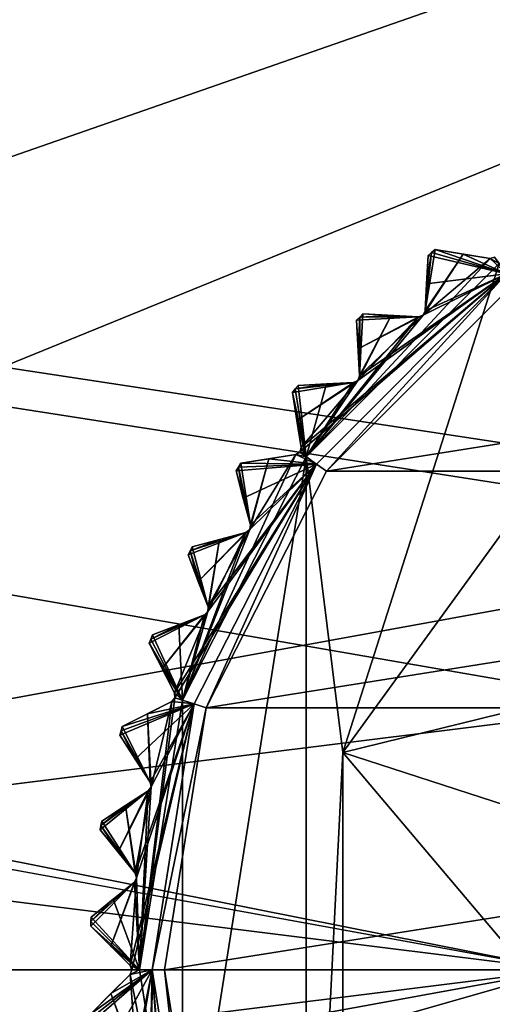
# Model space of a CAD drawing. Header units: millimetres. Extents: x -114 to 114, y -36 to 48.
# Tile 227 of 256: x 55 to 62, y -1 to 15. Entities that reach past the tile are written whole.
import ezdxf

# ---------------------------------------------------------------- set-up
doc = ezdxf.new("R2010")
doc.units = ezdxf.units.MM
doc.header["$LTSCALE"] = 65.185185
for name, color, linetype in [('2', 7, 'CONTINUOUS'), ('2786', 7, 'CONTINUOUS'), ('2841', 7, 'CONTINUOUS'), ('2842', 7, 'CONTINUOUS'), ('2904', 7, 'CONTINUOUS'), ('2905', 7, 'CONTINUOUS'), ('2906', 7, 'CONTINUOUS'), ('2907', 7, 'CONTINUOUS'), ('2908', 7, 'CONTINUOUS'), ('2909', 7, 'CONTINUOUS'), ('2910', 7, 'CONTINUOUS'), ('2911', 7, 'CONTINUOUS'), ('2912', 7, 'CONTINUOUS'), ('2913', 7, 'CONTINUOUS'), ('2914', 7, 'CONTINUOUS'), ('2915', 7, 'CONTINUOUS'), ('2916', 7, 'CONTINUOUS'), ('2917', 7, 'CONTINUOUS'), ('2918', 7, 'CONTINUOUS'), ('2919', 7, 'CONTINUOUS'), ('2920', 7, 'CONTINUOUS'), ('2921', 7, 'CONTINUOUS'), ('2923', 7, 'CONTINUOUS'), ('2964', 7, 'CONTINUOUS'), ('2996', 7, 'CONTINUOUS'), ('2997', 7, 'CONTINUOUS'), ('2998', 7, 'CONTINUOUS'), ('2999', 7, 'CONTINUOUS'), ('3000', 7, 'CONTINUOUS'), ('3001', 7, 'CONTINUOUS'), ('3002', 7, 'CONTINUOUS'), ('3003', 7, 'CONTINUOUS'), ('3004', 7, 'CONTINUOUS'), ('3005', 7, 'CONTINUOUS'), ('3030', 7, 'CONTINUOUS'), ('3031', 7, 'CONTINUOUS'), ('3214', 7, 'CONTINUOUS'), ('3215', 7, 'CONTINUOUS'), ('3218', 7, 'CONTINUOUS'), ('3271', 7, 'CONTINUOUS'), ('3272', 7, 'CONTINUOUS'), ('3273', 7, 'CONTINUOUS'), ('3274', 7, 'CONTINUOUS'), ('3275', 7, 'CONTINUOUS'), ('3276', 7, 'CONTINUOUS'), ('3277', 7, 'CONTINUOUS'), ('3278', 7, 'CONTINUOUS'), ('3279', 7, 'CONTINUOUS')]:
    doc.layers.add(name, color=color, linetype=linetype)

msp = doc.modelspace()

# ---------------------------------------------------------------- linework, layer by layer
at = {"layer": '2', "linetype": 'CONTINUOUS'}
for points in [[(113, 35, 92.5), (-113, 35, 92.5), (72.725, 6.847, 92.5), (113, 35, 92.5)], [(-113, 35, 92.5), (63.3, 0, 92.5), (64.674, 4.231, 92.5), (-113, 35, 92.5)], [(63.3, 0, 92.5), (-113, 35, 92.5), (25.725, 6.847, 92.5), (63.3, 0, 92.5)], [(72.725, 6.847, 92.5), (-113, 35, 92.5), (68.275, 6.847, 92.5), (72.725, 6.847, 92.5)], [(68.275, 6.847, 92.5), (-113, 35, 92.5), (64.674, 4.231, 92.5), (68.275, 6.847, 92.5)], [(29.326, 4.231, 92.5), (63.3, 0, 92.5), (25.725, 6.847, 92.5), (29.326, 4.231, 92.5)], [(30.7, 0, 92.5), (63.3, 0, 92.5), (29.326, 4.231, 92.5), (30.7, 0, 92.5)], [(-10.47, -4.231, 92.5), (113, -35, 92.5), (-9.8, 0, 92.5), (-10.47, -4.231, 92.5)], [(-9.8, 0, 92.5), (113, -35, 92.5), (21.275, -6.847, 92.5), (-9.8, 0, 92.5)], [(29.326, -4.231, 92.5), (113, -35, 92.5), (30.7, 0, 92.5), (29.326, -4.231, 92.5)], [(113, -35, 92.5), (68.275, -6.847, 92.5), (30.7, 0, 92.5), (113, -35, 92.5)], [(64.674, -4.231, 92.5), (63.3, 0, 92.5), (30.7, 0, 92.5), (64.674, -4.231, 92.5)], [(68.275, -6.847, 92.5), (64.674, -4.231, 92.5), (30.7, 0, 92.5), (68.275, -6.847, 92.5)]]:
    msp.add_3dface(points, dxfattribs=at)
at = {"layer": '2786', "linetype": 'CONTINUOUS'}
for points in [[(-50.5, 32.5, 90), (110.5, 32.5, 90), (-23.5, 13.7, 90), (-50.5, 32.5, 90)], [(110.5, 32.5, 90), (-19.266, 13.029, 90), (-23.5, 13.7, 90), (110.5, 32.5, 90)], [(110.5, 32.5, 90), (-15.446, 11.083, 90), (-19.266, 13.029, 90), (110.5, 32.5, 90)], [(110.5, 32.5, 90), (-12.415, 8.051, 90), (-15.446, 11.083, 90), (110.5, 32.5, 90)], [(110.5, 32.5, 90), (-10.47, 4.231, 90), (-12.415, 8.051, 90), (110.5, 32.5, 90)], [(110.5, 32.5, 90), (-9.8, 0, 90), (-10.47, 4.231, 90), (110.5, 32.5, 90)], [(-9.8, 0, 90), (110.5, 32.5, 90), (21.275, 6.847, 90), (-9.8, 0, 90)], [(110.5, 32.5, 90), (25.725, 6.847, 90), (21.275, 6.847, 90), (110.5, 32.5, 90)], [(110.5, 32.5, 90), (29.326, 4.231, 90), (25.725, 6.847, 90), (110.5, 32.5, 90)], [(110.5, 32.5, 90), (30.7, 0, 90), (29.326, 4.231, 90), (110.5, 32.5, 90)], [(110.5, 32.5, 90), (68.275, 6.847, 90), (30.7, 0, 90), (110.5, 32.5, 90)], [(68.275, 6.847, 90), (64.674, 4.231, 90), (30.7, 0, 90), (68.275, 6.847, 90)], [(64.674, 4.231, 90), (63.3, 0, 90), (30.7, 0, 90), (64.674, 4.231, 90)], [(-50.5, -32.5, 90), (63.3, 0, 90), (64.674, -4.231, 90), (-50.5, -32.5, 90)], [(63.3, 0, 90), (-50.5, -32.5, 90), (25.725, -6.847, 90), (63.3, 0, 90)], [(63.3, 0, 90), (25.725, -6.847, 90), (29.326, -4.231, 90), (63.3, 0, 90)], [(63.3, 0, 90), (29.326, -4.231, 90), (30.7, 0, 90), (63.3, 0, 90)]]:
    msp.add_3dface(points, dxfattribs=at)
at = {"layer": '2841', "linetype": 'CONTINUOUS'}
for points in [[(62.539, 10.965, 110), (59.54, 7.967, 110), (78.461, 10.965, 110), (62.539, 10.965, 110)], [(78.461, 10.965, 110), (59.54, 7.967, 110), (81.46, 7.967, 110), (78.461, 10.965, 110)], [(59.54, 7.967, 110), (57.614, 4.189, 110), (81.46, 7.967, 110), (59.54, 7.967, 110)], [(81.46, 7.967, 110), (57.614, 4.189, 110), (83.386, 4.189, 110), (81.46, 7.967, 110)], [(57.614, 4.189, 110), (56.95, 0, 110), (83.386, 4.189, 110), (57.614, 4.189, 110)], [(83.386, 4.189, 110), (56.95, 0, 110), (84.05, 0, 110), (83.386, 4.189, 110)], [(56.95, 0, 110), (57.614, -4.189, 110), (84.05, 0, 110), (56.95, 0, 110)], [(84.05, 0, 110), (57.614, -4.189, 110), (83.386, -4.189, 110), (84.05, 0, 110)]]:
    msp.add_3dface(points, dxfattribs=at)
at = {"layer": '2842', "linetype": 'CONTINUOUS'}
for points in [[(59.214, 8.2, 93), (62.3, 11.286, 93), (59.801, 3.476, 93), (59.214, 8.2, 93)], [(59.801, 3.476, 93), (62.3, 11.286, 93), (63.887, 9.101, 93), (59.801, 3.476, 93)], [(57.233, 4.311, 93), (59.214, 8.2, 93), (57.233, -4.311, 93), (57.233, 4.311, 93)], [(57.233, -4.311, 93), (59.214, 8.2, 93), (59.214, -8.2, 93), (57.233, -4.311, 93)], [(59.214, -8.2, 93), (59.214, 8.2, 93), (59.801, 3.476, 93), (59.214, -8.2, 93)], [(56.55, 0, 93), (57.233, 4.311, 93), (57.233, -4.311, 93), (56.55, 0, 93)], [(59.801, -3.476, 93), (59.214, -8.2, 93), (59.801, 3.476, 93), (59.801, -3.476, 93)]]:
    msp.add_3dface(points, dxfattribs=at)
at = {"layer": '2904', "linetype": 'CONTINUOUS'}
for points in [[(56.088, 0.379, 108.833), (55.767, 0.7, 108.5), (56.396, 0.071, 109.146), (56.088, 0.379, 108.833)], [(56.396, 0.071, 109.146), (55.767, 0.7, 108.5), (55.767, 0.7, 93.8), (56.396, 0.071, 109.146)], [(56.088, 0.379, 93.467), (56.396, 0.071, 109.146), (55.767, 0.7, 93.8), (56.088, 0.379, 93.467)], [(56.396, 0.071, 93.154), (56.396, 0.071, 109.146), (56.088, 0.379, 93.467), (56.396, 0.071, 93.154)]]:
    msp.add_3dface(points, dxfattribs=at)
at = {"layer": '2905', "linetype": 'CONTINUOUS'}
for points in [[(55.767, -0.7, 93.8), (55.767, -0.7, 108.5), (56.396, -0.071, 93.154), (55.767, -0.7, 93.8)], [(56.396, -0.071, 93.154), (55.767, -0.7, 108.5), (56.088, -0.379, 108.833), (56.396, -0.071, 93.154)], [(56.088, -0.379, 93.467), (55.767, -0.7, 93.8), (56.396, -0.071, 93.154), (56.088, -0.379, 93.467)], [(56.396, -0.071, 109.146), (56.396, -0.071, 93.154), (56.088, -0.379, 108.833), (56.396, -0.071, 109.146)]]:
    msp.add_3dface(points, dxfattribs=at)
at = {"layer": '2906', "linetype": 'CONTINUOUS'}
for points in [[(56.206, 1.884, 108.833), (55.921, 2.236, 108.5), (56.481, 1.545, 109.146), (56.206, 1.884, 108.833)], [(56.481, 1.545, 109.146), (55.921, 2.236, 108.5), (55.921, 2.236, 93.8), (56.481, 1.545, 109.146)], [(56.206, 1.883, 93.467), (56.481, 1.545, 109.146), (55.921, 2.236, 93.8), (56.206, 1.883, 93.467)], [(56.481, 1.545, 93.154), (56.481, 1.545, 109.146), (56.206, 1.883, 93.467), (56.481, 1.545, 93.154)]]:
    msp.add_3dface(points, dxfattribs=at)
at = {"layer": '2907', "linetype": 'CONTINUOUS'}
for points in [[(55.774, 0.844, 93.8), (55.774, 0.844, 108.5), (56.466, 1.404, 93.154), (55.774, 0.844, 93.8)], [(56.466, 1.404, 93.154), (55.774, 0.844, 108.5), (56.127, 1.13, 108.833), (56.466, 1.404, 93.154)], [(56.127, 1.129, 93.467), (55.774, 0.844, 93.8), (56.466, 1.404, 93.154), (56.127, 1.129, 93.467)], [(56.466, 1.404, 109.146), (56.466, 1.404, 93.154), (56.127, 1.13, 108.833), (56.466, 1.404, 109.146)]]:
    msp.add_3dface(points, dxfattribs=at)
at = {"layer": '2908', "linetype": 'CONTINUOUS'}
for points in [[(56.481, 3.367, 108.833), (56.234, 3.748, 108.5), (56.719, 3.002, 109.146), (56.481, 3.367, 108.833)], [(56.719, 3.002, 109.146), (56.234, 3.748, 108.5), (56.234, 3.748, 93.8), (56.719, 3.002, 109.146)], [(56.481, 3.367, 93.467), (56.719, 3.002, 109.146), (56.234, 3.748, 93.8), (56.481, 3.367, 93.467)], [(56.719, 3.002, 93.154), (56.719, 3.002, 109.146), (56.481, 3.367, 93.467), (56.719, 3.002, 93.154)]]:
    msp.add_3dface(points, dxfattribs=at)
at = {"layer": '2909', "linetype": 'CONTINUOUS'}
for points in [[(55.943, 2.379, 93.8), (55.943, 2.379, 108.5), (56.689, 2.863, 93.154), (55.943, 2.379, 93.8)], [(56.689, 2.863, 93.154), (55.943, 2.379, 108.5), (56.324, 2.626, 108.833), (56.689, 2.863, 93.154)], [(56.324, 2.626, 93.467), (55.943, 2.379, 93.8), (56.689, 2.863, 93.154), (56.324, 2.626, 93.467)], [(56.689, 2.863, 109.146), (56.689, 2.863, 93.154), (56.324, 2.626, 108.833), (56.689, 2.863, 109.146)]]:
    msp.add_3dface(points, dxfattribs=at)
at = {"layer": '2910', "linetype": 'CONTINUOUS'}
for points in [[(56.91, 4.814, 108.833), (56.704, 5.219, 108.5), (57.108, 4.426, 109.146), (56.91, 4.814, 108.833)], [(57.108, 4.426, 109.146), (56.704, 5.219, 108.5), (56.704, 5.219, 93.8), (57.108, 4.426, 109.146)], [(56.91, 4.814, 93.467), (57.108, 4.426, 109.146), (56.704, 5.219, 93.8), (56.91, 4.814, 93.467)], [(57.108, 4.426, 93.154), (57.108, 4.426, 109.146), (56.91, 4.814, 93.467), (57.108, 4.426, 93.154)]]:
    msp.add_3dface(points, dxfattribs=at)
at = {"layer": '2911', "linetype": 'CONTINUOUS'}
for points in [[(56.271, 3.887, 93.8), (56.271, 3.887, 108.5), (57.064, 4.291, 93.154), (56.271, 3.887, 93.8)], [(57.064, 4.291, 93.154), (56.271, 3.887, 108.5), (56.676, 4.093, 108.833), (57.064, 4.291, 93.154)], [(56.676, 4.093, 93.467), (56.271, 3.887, 93.8), (57.064, 4.291, 93.154), (56.676, 4.093, 93.467)], [(57.064, 4.291, 109.146), (57.064, 4.291, 93.154), (56.676, 4.093, 108.833), (57.064, 4.291, 109.146)]]:
    msp.add_3dface(points, dxfattribs=at)
at = {"layer": '2912', "linetype": 'CONTINUOUS'}
for points in [[(57.488, 6.208, 108.833), (57.325, 6.632, 108.5), (57.644, 5.801, 109.146), (57.488, 6.208, 108.833)], [(57.644, 5.801, 109.146), (57.325, 6.632, 108.5), (57.325, 6.632, 93.8), (57.644, 5.801, 109.146)], [(57.488, 6.208, 93.467), (57.644, 5.801, 109.146), (57.325, 6.632, 93.8), (57.488, 6.208, 93.467)], [(57.644, 5.801, 93.154), (57.644, 5.801, 109.146), (57.488, 6.208, 93.467), (57.644, 5.801, 93.154)]]:
    msp.add_3dface(points, dxfattribs=at)
at = {"layer": '2913', "linetype": 'CONTINUOUS'}
for points in [[(56.756, 5.353, 93.8), (56.756, 5.353, 108.5), (57.587, 5.672, 93.154), (56.756, 5.353, 93.8)], [(57.587, 5.672, 93.154), (56.756, 5.353, 108.5), (57.179, 5.516, 108.833), (57.587, 5.672, 93.154)], [(57.179, 5.516, 93.467), (56.756, 5.353, 93.8), (57.587, 5.672, 93.154), (57.179, 5.516, 93.467)], [(57.587, 5.672, 109.146), (57.587, 5.672, 93.154), (57.179, 5.516, 108.833), (57.587, 5.672, 109.146)]]:
    msp.add_3dface(points, dxfattribs=at)
at = {"layer": '2914', "linetype": 'CONTINUOUS'}
for points in [[(58.208, 7.535, 108.833), (58.091, 7.973, 108.5), (58.321, 7.113, 109.146), (58.208, 7.535, 108.833)], [(58.321, 7.113, 109.146), (58.091, 7.973, 108.5), (58.091, 7.973, 93.8), (58.321, 7.113, 109.146)], [(58.208, 7.534, 93.467), (58.321, 7.113, 109.146), (58.091, 7.973, 93.8), (58.208, 7.534, 93.467)], [(58.321, 7.113, 93.154), (58.321, 7.113, 109.146), (58.208, 7.534, 93.467), (58.321, 7.113, 93.154)]]:
    msp.add_3dface(points, dxfattribs=at)
at = {"layer": '2915', "linetype": 'CONTINUOUS'}
for points in [[(57.391, 6.76, 93.8), (57.391, 6.76, 108.5), (58.25, 6.991, 93.154), (57.391, 6.76, 93.8)], [(58.25, 6.991, 93.154), (57.391, 6.76, 108.5), (57.829, 6.878, 108.833), (58.25, 6.991, 93.154)], [(57.829, 6.878, 93.467), (57.391, 6.76, 93.8), (58.25, 6.991, 93.154), (57.829, 6.878, 93.467)], [(58.25, 6.991, 109.146), (58.25, 6.991, 93.154), (57.829, 6.878, 108.833), (58.25, 6.991, 109.146)]]:
    msp.add_3dface(points, dxfattribs=at)
at = {"layer": '2916', "linetype": 'CONTINUOUS'}
for points in [[(59.063, 8.778, 108.833), (58.992, 9.226, 108.5), (59.131, 8.347, 109.146), (59.063, 8.778, 108.833)], [(59.131, 8.347, 109.146), (58.992, 9.226, 108.5), (58.992, 9.226, 93.8), (59.131, 8.347, 109.146)], [(59.063, 8.778, 93.467), (59.131, 8.347, 109.146), (58.992, 9.226, 93.8), (59.063, 8.778, 93.467)], [(59.131, 8.347, 93.154), (59.131, 8.347, 109.146), (59.063, 8.778, 93.467), (59.131, 8.347, 93.154)]]:
    msp.add_3dface(points, dxfattribs=at)
at = {"layer": '2917', "linetype": 'CONTINUOUS'}
for points in [[(58.169, 8.094, 93.8), (58.169, 8.094, 108.5), (59.048, 8.233, 93.154), (58.169, 8.094, 93.8)], [(59.048, 8.233, 93.154), (58.169, 8.094, 108.5), (58.617, 8.165, 108.833), (59.048, 8.233, 93.154)], [(58.617, 8.165, 93.467), (58.169, 8.094, 93.8), (59.048, 8.233, 93.154), (58.617, 8.165, 93.467)], [(59.048, 8.233, 109.146), (59.048, 8.233, 93.154), (58.617, 8.165, 108.833), (59.048, 8.233, 109.146)]]:
    msp.add_3dface(points, dxfattribs=at)
at = {"layer": '2918', "linetype": 'CONTINUOUS'}
for points in [[(60.043, 9.926, 108.833), (60.019, 10.379, 108.5), (60.066, 9.49, 109.146), (60.043, 9.926, 108.833)], [(60.066, 9.49, 109.146), (60.019, 10.379, 108.5), (60.019, 10.379, 93.8), (60.066, 9.49, 109.146)], [(60.043, 9.925, 93.467), (60.066, 9.49, 109.146), (60.019, 10.379, 93.8), (60.043, 9.925, 93.467)], [(60.066, 9.49, 93.154), (60.066, 9.49, 109.146), (60.043, 9.925, 93.467), (60.066, 9.49, 93.154)]]:
    msp.add_3dface(points, dxfattribs=at)
at = {"layer": '2919', "linetype": 'CONTINUOUS'}
for points in [[(59.083, 9.338, 93.8), (59.083, 9.338, 108.5), (59.971, 9.385, 93.154), (59.083, 9.338, 93.8)], [(59.971, 9.385, 93.154), (59.083, 9.338, 108.5), (59.536, 9.362, 108.833), (59.971, 9.385, 93.154)], [(59.536, 9.362, 93.467), (59.083, 9.338, 93.8), (59.971, 9.385, 93.154), (59.536, 9.362, 93.467)], [(59.971, 9.385, 109.146), (59.971, 9.385, 93.154), (59.536, 9.362, 108.833), (59.971, 9.385, 109.146)]]:
    msp.add_3dface(points, dxfattribs=at)
at = {"layer": '2920', "linetype": 'CONTINUOUS'}
for points in [[(61.138, 10.964, 108.833), (61.162, 11.417, 108.5), (61.115, 10.529, 109.146), (61.138, 10.964, 108.833)], [(61.115, 10.529, 109.146), (61.162, 11.417, 108.5), (61.162, 11.417, 93.8), (61.115, 10.529, 109.146)], [(61.138, 10.964, 93.467), (61.115, 10.529, 109.146), (61.162, 11.417, 93.8), (61.138, 10.964, 93.467)], [(61.115, 10.529, 93.154), (61.115, 10.529, 109.146), (61.138, 10.964, 93.467), (61.115, 10.529, 93.154)]]:
    msp.add_3dface(points, dxfattribs=at)
at = {"layer": '2921', "linetype": 'CONTINUOUS'}
for points in [[(60.121, 10.481, 93.8), (60.121, 10.481, 108.5), (61.01, 10.434, 93.154), (60.121, 10.481, 93.8)], [(61.01, 10.434, 93.154), (60.121, 10.481, 108.5), (60.574, 10.457, 108.833), (61.01, 10.434, 93.154)], [(60.574, 10.457, 93.467), (60.121, 10.481, 93.8), (61.01, 10.434, 93.154), (60.574, 10.457, 93.467)], [(61.01, 10.434, 109.146), (61.01, 10.434, 93.154), (60.574, 10.457, 108.833), (61.01, 10.434, 109.146)]]:
    msp.add_3dface(points, dxfattribs=at)
at = {"layer": '2923', "linetype": 'CONTINUOUS'}
for points in [[(61.274, 11.508, 93.8), (61.274, 11.508, 108.5), (62.153, 11.369, 93.154), (61.274, 11.508, 93.8)], [(62.153, 11.369, 93.154), (61.274, 11.508, 108.5), (61.722, 11.437, 108.833), (62.153, 11.369, 93.154)], [(61.722, 11.437, 93.467), (61.274, 11.508, 93.8), (62.153, 11.369, 93.154), (61.722, 11.437, 93.467)], [(62.153, 11.369, 109.146), (62.153, 11.369, 93.154), (61.722, 11.437, 108.833), (62.153, 11.369, 109.146)]]:
    msp.add_3dface(points, dxfattribs=at)
at = {"layer": '2964', "linetype": 'CONTINUOUS'}
for points in [[(61.115, 10.529, 93.154), (61.274, 11.508, 93.8), (61.722, 11.437, 93.467), (61.115, 10.529, 93.154)], [(61.274, 11.508, 93.8), (61.115, 10.529, 93.154), (61.218, 11.463, 93.8), (61.274, 11.508, 93.8)], [(62.3, 11.286, 93), (59.214, 8.2, 93), (62.153, 11.369, 93.154), (62.3, 11.286, 93)], [(62.153, 11.369, 93.154), (59.214, 8.2, 93), (61.082, 10.46, 93.125), (62.153, 11.369, 93.154)], [(61.115, 10.529, 93.154), (61.722, 11.437, 93.467), (61.082, 10.46, 93.125), (61.115, 10.529, 93.154)], [(61.722, 11.437, 93.467), (62.153, 11.369, 93.154), (61.082, 10.46, 93.125), (61.722, 11.437, 93.467)], [(61.115, 10.529, 93.154), (61.138, 10.964, 93.467), (61.218, 11.463, 93.8), (61.115, 10.529, 93.154)], [(61.138, 10.964, 93.467), (61.162, 11.417, 93.8), (61.218, 11.463, 93.8), (61.138, 10.964, 93.467)], [(62.3, 11.286, 93), (62.153, 11.369, 93.154), (62.227, 11.387, 93.125), (62.3, 11.286, 93)], [(59.214, 8.2, 93), (61.01, 10.434, 93.154), (61.082, 10.46, 93.125), (59.214, 8.2, 93)], [(61.01, 10.434, 93.154), (59.214, 8.2, 93), (60.04, 9.418, 93.125), (61.01, 10.434, 93.154)], [(60.043, 9.925, 93.467), (60.019, 10.379, 93.8), (60.07, 10.43, 93.8), (60.043, 9.925, 93.467)], [(60.066, 9.49, 93.154), (60.574, 10.457, 93.467), (60.04, 9.418, 93.125), (60.066, 9.49, 93.154)], [(60.574, 10.457, 93.467), (61.01, 10.434, 93.154), (60.04, 9.418, 93.125), (60.574, 10.457, 93.467)], [(60.066, 9.49, 93.154), (60.043, 9.925, 93.467), (60.07, 10.43, 93.8), (60.066, 9.49, 93.154)], [(60.066, 9.49, 93.154), (60.121, 10.481, 93.8), (60.574, 10.457, 93.467), (60.066, 9.49, 93.154)], [(60.121, 10.481, 93.8), (60.066, 9.49, 93.154), (60.07, 10.43, 93.8), (60.121, 10.481, 93.8)], [(59.214, 8.2, 93), (58.992, 9.226, 93.8), (59.037, 9.282, 93.8), (59.214, 8.2, 93)], [(59.083, 9.338, 93.8), (59.214, 8.2, 93), (59.037, 9.282, 93.8), (59.083, 9.338, 93.8)], [(59.214, 8.2, 93), (59.083, 9.338, 93.8), (59.536, 9.362, 93.467), (59.214, 8.2, 93)], [(59.214, 8.2, 93), (59.971, 9.385, 93.154), (60.04, 9.418, 93.125), (59.214, 8.2, 93)], [(59.214, 8.2, 93), (59.536, 9.362, 93.467), (59.971, 9.385, 93.154), (59.214, 8.2, 93)], [(59.214, 8.2, 93), (59.063, 8.778, 93.467), (58.992, 9.226, 93.8), (59.214, 8.2, 93)], [(59.214, 8.2, 93), (59.131, 8.347, 93.154), (59.063, 8.778, 93.467), (59.214, 8.2, 93)], [(59.131, 8.347, 93.154), (59.214, 8.2, 93), (59.113, 8.273, 93.125), (59.131, 8.347, 93.154)], [(59.214, 8.2, 93), (57.233, 4.311, 93), (59.048, 8.233, 93.154), (59.214, 8.2, 93)], [(59.048, 8.233, 93.154), (57.233, 4.311, 93), (58.311, 7.037, 93.125), (59.048, 8.233, 93.154)], [(58.617, 8.165, 93.467), (59.048, 8.233, 93.154), (58.311, 7.037, 93.125), (58.617, 8.165, 93.467)], [(59.214, 8.2, 93), (59.048, 8.233, 93.154), (59.113, 8.273, 93.125), (59.214, 8.2, 93)], [(58.208, 7.534, 93.467), (58.091, 7.973, 93.8), (58.13, 8.033, 93.8), (58.208, 7.534, 93.467)], [(58.169, 8.094, 93.8), (58.321, 7.113, 93.154), (58.13, 8.033, 93.8), (58.169, 8.094, 93.8)], [(58.321, 7.113, 93.154), (58.208, 7.534, 93.467), (58.13, 8.033, 93.8), (58.321, 7.113, 93.154)], [(58.321, 7.113, 93.154), (58.169, 8.094, 93.8), (58.617, 8.165, 93.467), (58.321, 7.113, 93.154)], [(58.321, 7.113, 93.154), (58.617, 8.165, 93.467), (58.311, 7.037, 93.125), (58.321, 7.113, 93.154)], [(57.233, 4.311, 93), (58.25, 6.991, 93.154), (58.311, 7.037, 93.125), (57.233, 4.311, 93)], [(58.25, 6.991, 93.154), (57.233, 4.311, 93), (57.642, 5.725, 93.125), (58.25, 6.991, 93.154)], [(57.829, 6.878, 93.467), (58.25, 6.991, 93.154), (57.642, 5.725, 93.125), (57.829, 6.878, 93.467)], [(57.644, 5.801, 93.154), (57.391, 6.76, 93.8), (57.829, 6.878, 93.467), (57.644, 5.801, 93.154)], [(57.644, 5.801, 93.154), (57.829, 6.878, 93.467), (57.642, 5.725, 93.125), (57.644, 5.801, 93.154)], [(57.488, 6.208, 93.467), (57.325, 6.632, 93.8), (57.358, 6.696, 93.8), (57.488, 6.208, 93.467)], [(57.391, 6.76, 93.8), (57.644, 5.801, 93.154), (57.358, 6.696, 93.8), (57.391, 6.76, 93.8)], [(57.644, 5.801, 93.154), (57.488, 6.208, 93.467), (57.358, 6.696, 93.8), (57.644, 5.801, 93.154)], [(57.233, 4.311, 93), (57.179, 5.516, 93.467), (57.587, 5.672, 93.154), (57.233, 4.311, 93)], [(57.233, 4.311, 93), (57.587, 5.672, 93.154), (57.642, 5.725, 93.125), (57.233, 4.311, 93)], [(57.233, 4.311, 93), (56.756, 5.353, 93.8), (57.179, 5.516, 93.467), (57.233, 4.311, 93)], [(56.756, 5.353, 93.8), (57.233, 4.311, 93), (56.73, 5.286, 93.8), (56.756, 5.353, 93.8)], [(57.233, 4.311, 93), (56.704, 5.219, 93.8), (56.73, 5.286, 93.8), (57.233, 4.311, 93)], [(57.233, 4.311, 93), (56.91, 4.814, 93.467), (56.704, 5.219, 93.8), (57.233, 4.311, 93)], [(57.233, 4.311, 93), (57.108, 4.426, 93.154), (56.91, 4.814, 93.467), (57.233, 4.311, 93)], [(57.108, 4.426, 93.154), (57.233, 4.311, 93), (57.114, 4.349, 93.125), (57.108, 4.426, 93.154)], [(57.233, 4.311, 93), (56.55, 0, 93), (57.114, 4.349, 93.125), (57.233, 4.311, 93)], [(56.55, 0, 93), (57.064, 4.291, 93.154), (57.114, 4.349, 93.125), (56.55, 0, 93)], [(57.064, 4.291, 93.154), (56.55, 0, 93), (56.733, 2.926, 93.125), (57.064, 4.291, 93.154)], [(56.676, 4.093, 93.467), (57.064, 4.291, 93.154), (56.733, 2.926, 93.125), (56.676, 4.093, 93.467)], [(56.719, 3.002, 93.154), (56.271, 3.887, 93.8), (56.676, 4.093, 93.467), (56.719, 3.002, 93.154)], [(56.719, 3.002, 93.154), (56.676, 4.093, 93.467), (56.733, 2.926, 93.125), (56.719, 3.002, 93.154)], [(56.481, 3.367, 93.467), (56.234, 3.748, 93.8), (56.253, 3.818, 93.8), (56.481, 3.367, 93.467)], [(56.271, 3.887, 93.8), (56.719, 3.002, 93.154), (56.253, 3.818, 93.8), (56.271, 3.887, 93.8)], [(56.719, 3.002, 93.154), (56.481, 3.367, 93.467), (56.253, 3.818, 93.8), (56.719, 3.002, 93.154)], [(56.324, 2.626, 93.467), (56.689, 2.863, 93.154), (56.502, 1.471, 93.125), (56.324, 2.626, 93.467)], [(56.689, 2.863, 93.154), (56.55, 0, 93), (56.502, 1.471, 93.125), (56.689, 2.863, 93.154)], [(56.55, 0, 93), (56.689, 2.863, 93.154), (56.733, 2.926, 93.125), (56.55, 0, 93)], [(56.481, 1.545, 93.154), (55.943, 2.379, 93.8), (56.324, 2.626, 93.467), (56.481, 1.545, 93.154)], [(56.481, 1.545, 93.154), (56.324, 2.626, 93.467), (56.502, 1.471, 93.125), (56.481, 1.545, 93.154)], [(55.943, 2.379, 93.8), (56.481, 1.545, 93.154), (55.932, 2.307, 93.8), (55.943, 2.379, 93.8)], [(56.206, 1.883, 93.467), (55.921, 2.236, 93.8), (55.932, 2.307, 93.8), (56.206, 1.883, 93.467)], [(56.481, 1.545, 93.154), (56.206, 1.883, 93.467), (55.932, 2.307, 93.8), (56.481, 1.545, 93.154)], [(56.55, 0, 93), (56.466, 1.404, 93.154), (56.502, 1.471, 93.125), (56.55, 0, 93)], [(56.55, 0, 93), (56.127, 1.129, 93.467), (56.466, 1.404, 93.154), (56.55, 0, 93)], [(56.55, 0, 93), (55.774, 0.844, 93.8), (56.127, 1.129, 93.467), (56.55, 0, 93)], [(55.774, 0.844, 93.8), (56.55, 0, 93), (55.77, 0.772, 93.8), (55.774, 0.844, 93.8)], [(56.55, 0, 93), (55.767, 0.7, 93.8), (55.77, 0.772, 93.8), (56.55, 0, 93)], [(56.55, 0, 93), (56.088, 0.379, 93.467), (55.767, 0.7, 93.8), (56.55, 0, 93)], [(56.55, 0, 93), (56.396, 0.071, 93.154), (56.088, 0.379, 93.467), (56.55, 0, 93)], [(56.396, 0.071, 93.154), (56.55, 0, 93), (56.425, 0, 93.125), (56.396, 0.071, 93.154)], [(56.55, 0, 93), (57.233, -4.311, 93), (56.396, -0.071, 93.154), (56.55, 0, 93)], [(56.55, 0, 93), (56.396, -0.071, 93.154), (56.425, 0, 93.125), (56.55, 0, 93)], [(56.088, -0.379, 93.467), (56.396, -0.071, 93.154), (56.502, -1.471, 93.125), (56.088, -0.379, 93.467)], [(56.396, -0.071, 93.154), (57.233, -4.311, 93), (56.502, -1.471, 93.125), (56.396, -0.071, 93.154)], [(56.466, -1.404, 93.154), (55.767, -0.7, 93.8), (56.088, -0.379, 93.467), (56.466, -1.404, 93.154)], [(56.466, -1.404, 93.154), (56.088, -0.379, 93.467), (56.502, -1.471, 93.125), (56.466, -1.404, 93.154)]]:
    msp.add_3dface(points, dxfattribs=at)
at = {"layer": '2996', "linetype": 'CONTINUOUS'}
for points in [[(56.396, 0.071, 109.146), (56.396, 0.071, 93.154), (56.425, 0, 93.125), (56.396, 0.071, 109.146)], [(56.396, 0.071, 109.146), (56.425, 0, 93.125), (56.425, 0, 109.175), (56.396, 0.071, 109.146)], [(56.396, -0.071, 93.154), (56.396, -0.071, 109.146), (56.425, 0, 109.175), (56.396, -0.071, 93.154)], [(56.425, 0, 93.125), (56.396, -0.071, 93.154), (56.425, 0, 109.175), (56.425, 0, 93.125)]]:
    msp.add_3dface(points, dxfattribs=at)
at = {"layer": '2997', "linetype": 'CONTINUOUS'}
for points in [[(56.466, 1.404, 93.154), (56.466, 1.404, 109.146), (56.502, 1.471, 109.175), (56.466, 1.404, 93.154)], [(56.502, 1.471, 93.125), (56.466, 1.404, 93.154), (56.502, 1.471, 109.175), (56.502, 1.471, 93.125)], [(56.481, 1.545, 109.146), (56.481, 1.545, 93.154), (56.502, 1.471, 93.125), (56.481, 1.545, 109.146)], [(56.481, 1.545, 109.146), (56.502, 1.471, 93.125), (56.502, 1.471, 109.175), (56.481, 1.545, 109.146)]]:
    msp.add_3dface(points, dxfattribs=at)
at = {"layer": '2998', "linetype": 'CONTINUOUS'}
for points in [[(56.719, 3.002, 109.146), (56.719, 3.002, 93.154), (56.733, 2.926, 93.125), (56.719, 3.002, 109.146)], [(56.719, 3.002, 109.146), (56.733, 2.926, 93.125), (56.733, 2.926, 109.175), (56.719, 3.002, 109.146)], [(56.689, 2.863, 93.154), (56.689, 2.863, 109.146), (56.733, 2.926, 109.175), (56.689, 2.863, 93.154)], [(56.733, 2.926, 93.125), (56.689, 2.863, 93.154), (56.733, 2.926, 109.175), (56.733, 2.926, 93.125)]]:
    msp.add_3dface(points, dxfattribs=at)
at = {"layer": '2999', "linetype": 'CONTINUOUS'}
for points in [[(57.108, 4.426, 109.146), (57.108, 4.426, 93.154), (57.114, 4.349, 93.125), (57.108, 4.426, 109.146)], [(57.108, 4.426, 109.146), (57.114, 4.349, 93.125), (57.114, 4.349, 109.175), (57.108, 4.426, 109.146)], [(57.064, 4.291, 93.154), (57.064, 4.291, 109.146), (57.114, 4.349, 109.175), (57.064, 4.291, 93.154)], [(57.114, 4.349, 93.125), (57.064, 4.291, 93.154), (57.114, 4.349, 109.175), (57.114, 4.349, 93.125)]]:
    msp.add_3dface(points, dxfattribs=at)
at = {"layer": '3000', "linetype": 'CONTINUOUS'}
for points in [[(57.587, 5.672, 93.154), (57.587, 5.672, 109.146), (57.642, 5.725, 109.175), (57.587, 5.672, 93.154)], [(57.642, 5.725, 93.125), (57.587, 5.672, 93.154), (57.642, 5.725, 109.175), (57.642, 5.725, 93.125)], [(57.644, 5.801, 109.146), (57.644, 5.801, 93.154), (57.642, 5.725, 93.125), (57.644, 5.801, 109.146)], [(57.644, 5.801, 109.146), (57.642, 5.725, 93.125), (57.642, 5.725, 109.175), (57.644, 5.801, 109.146)]]:
    msp.add_3dface(points, dxfattribs=at)
at = {"layer": '3001', "linetype": 'CONTINUOUS'}
for points in [[(58.321, 7.113, 109.146), (58.321, 7.113, 93.154), (58.311, 7.037, 93.125), (58.321, 7.113, 109.146)], [(58.321, 7.113, 109.146), (58.311, 7.037, 93.125), (58.311, 7.037, 109.175), (58.321, 7.113, 109.146)], [(58.25, 6.991, 93.154), (58.25, 6.991, 109.146), (58.311, 7.037, 109.175), (58.25, 6.991, 93.154)], [(58.311, 7.037, 93.125), (58.25, 6.991, 93.154), (58.311, 7.037, 109.175), (58.311, 7.037, 93.125)]]:
    msp.add_3dface(points, dxfattribs=at)
at = {"layer": '3002', "linetype": 'CONTINUOUS'}
for points in [[(59.131, 8.347, 109.146), (59.131, 8.347, 93.154), (59.113, 8.273, 93.125), (59.131, 8.347, 109.146)], [(59.131, 8.347, 109.146), (59.113, 8.273, 93.125), (59.113, 8.273, 109.175), (59.131, 8.347, 109.146)], [(59.048, 8.233, 93.154), (59.048, 8.233, 109.146), (59.113, 8.273, 109.175), (59.048, 8.233, 93.154)], [(59.113, 8.273, 93.125), (59.048, 8.233, 93.154), (59.113, 8.273, 109.175), (59.113, 8.273, 93.125)]]:
    msp.add_3dface(points, dxfattribs=at)
at = {"layer": '3003', "linetype": 'CONTINUOUS'}
for points in [[(60.066, 9.49, 109.146), (60.066, 9.49, 93.154), (60.04, 9.418, 93.125), (60.066, 9.49, 109.146)], [(60.066, 9.49, 109.146), (60.04, 9.418, 93.125), (60.04, 9.418, 109.175), (60.066, 9.49, 109.146)], [(59.971, 9.385, 93.154), (59.971, 9.385, 109.146), (60.04, 9.418, 109.175), (59.971, 9.385, 93.154)], [(60.04, 9.418, 93.125), (59.971, 9.385, 93.154), (60.04, 9.418, 109.175), (60.04, 9.418, 93.125)]]:
    msp.add_3dface(points, dxfattribs=at)
at = {"layer": '3004', "linetype": 'CONTINUOUS'}
for points in [[(61.01, 10.434, 93.154), (61.01, 10.434, 109.146), (61.082, 10.46, 109.175), (61.01, 10.434, 93.154)], [(61.082, 10.46, 93.125), (61.01, 10.434, 93.154), (61.082, 10.46, 109.175), (61.082, 10.46, 93.125)], [(61.115, 10.529, 109.146), (61.115, 10.529, 93.154), (61.082, 10.46, 93.125), (61.115, 10.529, 109.146)], [(61.115, 10.529, 109.146), (61.082, 10.46, 93.125), (61.082, 10.46, 109.175), (61.115, 10.529, 109.146)]]:
    msp.add_3dface(points, dxfattribs=at)
at = {"layer": '3005', "linetype": 'CONTINUOUS'}
for points in [[(62.153, 11.369, 93.154), (62.153, 11.369, 109.146), (62.227, 11.387, 109.175), (62.153, 11.369, 93.154)], [(62.227, 11.387, 93.125), (62.153, 11.369, 93.154), (62.227, 11.387, 109.175), (62.227, 11.387, 93.125)]]:
    msp.add_3dface(points, dxfattribs=at)
at = {"layer": '3030', "linetype": 'CONTINUOUS'}
for points in [[(59.801, 3.476, 93.5), (63.887, 9.101, 93.5), (66.738, 5.178, 93.5), (59.801, 3.476, 93.5)], [(64.413, 1.978, 93.5), (59.801, 3.476, 93.5), (66.738, 5.178, 93.5), (64.413, 1.978, 93.5)], [(59.801, -3.476, 93.5), (59.801, 3.476, 93.5), (64.413, -1.978, 93.5), (59.801, -3.476, 93.5)], [(64.413, -1.978, 93.5), (59.801, 3.476, 93.5), (64.413, 1.978, 93.5), (64.413, -1.978, 93.5)]]:
    msp.add_3dface(points, dxfattribs=at)
at = {"layer": '3031', "linetype": 'CONTINUOUS'}
for points in [[(59.801, 3.476, 93), (63.887, 9.101, 93), (59.801, 3.476, 93.5), (59.801, 3.476, 93)], [(63.887, 9.101, 93), (63.887, 9.101, 93.5), (59.801, 3.476, 93.5), (63.887, 9.101, 93)], [(59.801, -3.476, 93), (59.801, 3.476, 93), (59.801, -3.476, 93.5), (59.801, -3.476, 93)], [(59.801, 3.476, 93), (59.801, 3.476, 93.5), (59.801, -3.476, 93.5), (59.801, 3.476, 93)]]:
    msp.add_3dface(points, dxfattribs=at)
at = {"layer": '3214', "linetype": 'CONTINUOUS'}
for points in [[(62.418, 11.124, 109.5), (61.274, 11.508, 108.5), (61.218, 11.463, 108.5), (62.418, 11.124, 109.5)], [(61.722, 11.437, 108.833), (61.274, 11.508, 108.5), (62.418, 11.124, 109.5), (61.722, 11.437, 108.833)], [(61.162, 11.417, 108.5), (61.138, 10.964, 108.833), (62.418, 11.124, 109.5), (61.162, 11.417, 108.5)], [(61.162, 11.417, 108.5), (62.418, 11.124, 109.5), (61.218, 11.463, 108.5), (61.162, 11.417, 108.5)], [(62.153, 11.369, 109.146), (61.722, 11.437, 108.833), (62.418, 11.124, 109.5), (62.153, 11.369, 109.146)], [(62.227, 11.387, 109.175), (62.153, 11.369, 109.146), (62.418, 11.124, 109.5), (62.227, 11.387, 109.175)], [(59.131, 8.347, 109.146), (59.113, 8.273, 109.175), (62.418, 11.124, 109.5), (59.131, 8.347, 109.146)], [(62.418, 11.124, 109.5), (59.113, 8.273, 109.175), (59.376, 8.082, 109.5), (62.418, 11.124, 109.5)], [(60.04, 9.418, 109.175), (59.131, 8.347, 109.146), (62.418, 11.124, 109.5), (60.04, 9.418, 109.175)], [(60.066, 9.49, 109.146), (60.04, 9.418, 109.175), (62.418, 11.124, 109.5), (60.066, 9.49, 109.146)], [(61.082, 10.46, 109.175), (60.066, 9.49, 109.146), (62.418, 11.124, 109.5), (61.082, 10.46, 109.175)], [(61.115, 10.529, 109.146), (61.082, 10.46, 109.175), (62.418, 11.124, 109.5), (61.115, 10.529, 109.146)], [(61.138, 10.964, 108.833), (61.115, 10.529, 109.146), (62.418, 11.124, 109.5), (61.138, 10.964, 108.833)], [(60.019, 10.379, 108.5), (60.043, 9.926, 108.833), (61.01, 10.434, 109.146), (60.019, 10.379, 108.5)], [(60.019, 10.379, 108.5), (61.01, 10.434, 109.146), (60.07, 10.43, 108.5), (60.019, 10.379, 108.5)], [(60.043, 9.926, 108.833), (60.066, 9.49, 109.146), (61.082, 10.46, 109.175), (60.043, 9.926, 108.833)], [(61.01, 10.434, 109.146), (60.043, 9.926, 108.833), (61.082, 10.46, 109.175), (61.01, 10.434, 109.146)], [(60.574, 10.457, 108.833), (60.121, 10.481, 108.5), (60.07, 10.43, 108.5), (60.574, 10.457, 108.833)], [(61.01, 10.434, 109.146), (60.574, 10.457, 108.833), (60.07, 10.43, 108.5), (61.01, 10.434, 109.146)], [(58.992, 9.226, 108.5), (59.063, 8.778, 108.833), (59.971, 9.385, 109.146), (58.992, 9.226, 108.5)], [(58.992, 9.226, 108.5), (59.971, 9.385, 109.146), (59.037, 9.282, 108.5), (58.992, 9.226, 108.5)], [(59.971, 9.385, 109.146), (59.536, 9.362, 108.833), (59.037, 9.282, 108.5), (59.971, 9.385, 109.146)], [(59.536, 9.362, 108.833), (59.083, 9.338, 108.5), (59.037, 9.282, 108.5), (59.536, 9.362, 108.833)], [(59.063, 8.778, 108.833), (59.131, 8.347, 109.146), (60.04, 9.418, 109.175), (59.063, 8.778, 108.833)], [(59.971, 9.385, 109.146), (59.063, 8.778, 108.833), (60.04, 9.418, 109.175), (59.971, 9.385, 109.146)], [(59.048, 8.233, 109.146), (58.617, 8.165, 108.833), (59.376, 8.082, 109.5), (59.048, 8.233, 109.146)], [(59.113, 8.273, 109.175), (59.048, 8.233, 109.146), (59.376, 8.082, 109.5), (59.113, 8.273, 109.175)], [(57.108, 4.426, 109.146), (57.114, 4.349, 109.175), (59.376, 8.082, 109.5), (57.108, 4.426, 109.146)], [(57.642, 5.725, 109.175), (57.108, 4.426, 109.146), (59.376, 8.082, 109.5), (57.642, 5.725, 109.175)], [(59.376, 8.082, 109.5), (57.114, 4.349, 109.175), (57.423, 4.249, 109.5), (59.376, 8.082, 109.5)], [(57.644, 5.801, 109.146), (57.642, 5.725, 109.175), (59.376, 8.082, 109.5), (57.644, 5.801, 109.146)], [(58.311, 7.037, 109.175), (57.644, 5.801, 109.146), (59.376, 8.082, 109.5), (58.311, 7.037, 109.175)], [(58.091, 7.973, 108.5), (58.208, 7.535, 108.833), (59.376, 8.082, 109.5), (58.091, 7.973, 108.5)], [(58.091, 7.973, 108.5), (59.376, 8.082, 109.5), (58.13, 8.033, 108.5), (58.091, 7.973, 108.5)], [(59.376, 8.082, 109.5), (58.169, 8.094, 108.5), (58.13, 8.033, 108.5), (59.376, 8.082, 109.5)], [(58.617, 8.165, 108.833), (58.169, 8.094, 108.5), (59.376, 8.082, 109.5), (58.617, 8.165, 108.833)], [(58.208, 7.535, 108.833), (58.321, 7.113, 109.146), (59.376, 8.082, 109.5), (58.208, 7.535, 108.833)], [(58.321, 7.113, 109.146), (58.311, 7.037, 109.175), (59.376, 8.082, 109.5), (58.321, 7.113, 109.146)], [(57.325, 6.632, 108.5), (57.488, 6.208, 108.833), (58.25, 6.991, 109.146), (57.325, 6.632, 108.5)], [(57.325, 6.632, 108.5), (58.25, 6.991, 109.146), (57.358, 6.696, 108.5), (57.325, 6.632, 108.5)], [(58.25, 6.991, 109.146), (57.829, 6.878, 108.833), (57.358, 6.696, 108.5), (58.25, 6.991, 109.146)], [(57.488, 6.208, 108.833), (57.644, 5.801, 109.146), (58.311, 7.037, 109.175), (57.488, 6.208, 108.833)], [(58.25, 6.991, 109.146), (57.488, 6.208, 108.833), (58.311, 7.037, 109.175), (58.25, 6.991, 109.146)], [(57.829, 6.878, 108.833), (57.391, 6.76, 108.5), (57.358, 6.696, 108.5), (57.829, 6.878, 108.833)], [(56.704, 5.219, 108.5), (56.91, 4.814, 108.833), (57.587, 5.672, 109.146), (56.704, 5.219, 108.5)], [(56.704, 5.219, 108.5), (57.587, 5.672, 109.146), (56.73, 5.286, 108.5), (56.704, 5.219, 108.5)], [(57.587, 5.672, 109.146), (57.179, 5.516, 108.833), (56.73, 5.286, 108.5), (57.587, 5.672, 109.146)], [(56.91, 4.814, 108.833), (57.108, 4.426, 109.146), (57.642, 5.725, 109.175), (56.91, 4.814, 108.833)], [(57.587, 5.672, 109.146), (56.91, 4.814, 108.833), (57.642, 5.725, 109.175), (57.587, 5.672, 109.146)], [(57.179, 5.516, 108.833), (56.756, 5.353, 108.5), (56.73, 5.286, 108.5), (57.179, 5.516, 108.833)], [(56.234, 3.748, 108.5), (56.481, 3.367, 108.833), (57.423, 4.249, 109.5), (56.234, 3.748, 108.5)], [(56.234, 3.748, 108.5), (57.423, 4.249, 109.5), (56.253, 3.818, 108.5), (56.234, 3.748, 108.5)], [(57.423, 4.249, 109.5), (56.271, 3.887, 108.5), (56.253, 3.818, 108.5), (57.423, 4.249, 109.5)], [(56.676, 4.093, 108.833), (56.271, 3.887, 108.5), (57.423, 4.249, 109.5), (56.676, 4.093, 108.833)], [(56.396, 0.071, 109.146), (56.425, 0, 109.175), (57.423, 4.249, 109.5), (56.396, 0.071, 109.146)], [(56.502, 1.471, 109.175), (56.396, 0.071, 109.146), (57.423, 4.249, 109.5), (56.502, 1.471, 109.175)], [(57.423, 4.249, 109.5), (56.425, 0, 109.175), (56.75, 0, 109.5), (57.423, 4.249, 109.5)], [(56.481, 1.545, 109.146), (56.502, 1.471, 109.175), (57.423, 4.249, 109.5), (56.481, 1.545, 109.146)], [(56.733, 2.926, 109.175), (56.481, 1.545, 109.146), (57.423, 4.249, 109.5), (56.733, 2.926, 109.175)], [(56.481, 3.367, 108.833), (56.719, 3.002, 109.146), (57.423, 4.249, 109.5), (56.481, 3.367, 108.833)], [(57.064, 4.291, 109.146), (56.676, 4.093, 108.833), (57.423, 4.249, 109.5), (57.064, 4.291, 109.146)], [(56.719, 3.002, 109.146), (56.733, 2.926, 109.175), (57.423, 4.249, 109.5), (56.719, 3.002, 109.146)], [(57.114, 4.349, 109.175), (57.064, 4.291, 109.146), (57.423, 4.249, 109.5), (57.114, 4.349, 109.175)], [(55.921, 2.236, 108.5), (56.206, 1.884, 108.833), (56.689, 2.863, 109.146), (55.921, 2.236, 108.5)], [(55.921, 2.236, 108.5), (56.689, 2.863, 109.146), (55.932, 2.307, 108.5), (55.921, 2.236, 108.5)], [(56.689, 2.863, 109.146), (56.324, 2.626, 108.833), (55.932, 2.307, 108.5), (56.689, 2.863, 109.146)], [(56.206, 1.884, 108.833), (56.481, 1.545, 109.146), (56.733, 2.926, 109.175), (56.206, 1.884, 108.833)], [(56.689, 2.863, 109.146), (56.206, 1.884, 108.833), (56.733, 2.926, 109.175), (56.689, 2.863, 109.146)], [(56.324, 2.626, 108.833), (55.943, 2.379, 108.5), (55.932, 2.307, 108.5), (56.324, 2.626, 108.833)], [(56.088, 0.379, 108.833), (56.396, 0.071, 109.146), (56.502, 1.471, 109.175), (56.088, 0.379, 108.833)], [(56.466, 1.404, 109.146), (56.088, 0.379, 108.833), (56.502, 1.471, 109.175), (56.466, 1.404, 109.146)], [(55.767, 0.7, 108.5), (56.088, 0.379, 108.833), (56.466, 1.404, 109.146), (55.767, 0.7, 108.5)], [(55.767, 0.7, 108.5), (56.466, 1.404, 109.146), (55.77, 0.772, 108.5), (55.767, 0.7, 108.5)], [(56.466, 1.404, 109.146), (56.127, 1.13, 108.833), (55.77, 0.772, 108.5), (56.466, 1.404, 109.146)], [(56.127, 1.13, 108.833), (55.774, 0.844, 108.5), (55.77, 0.772, 108.5), (56.127, 1.13, 108.833)], [(56.088, -0.379, 108.833), (55.767, -0.7, 108.5), (56.75, 0, 109.5), (56.088, -0.379, 108.833)], [(56.75, 0, 109.5), (55.767, -0.7, 108.5), (55.77, -0.772, 108.5), (56.75, 0, 109.5)], [(55.774, -0.844, 108.5), (56.75, 0, 109.5), (55.77, -0.772, 108.5), (55.774, -0.844, 108.5)], [(55.774, -0.844, 108.5), (56.127, -1.13, 108.833), (56.75, 0, 109.5), (55.774, -0.844, 108.5)], [(56.396, -0.071, 109.146), (56.088, -0.379, 108.833), (56.75, 0, 109.5), (56.396, -0.071, 109.146)], [(56.127, -1.13, 108.833), (56.466, -1.404, 109.146), (56.75, 0, 109.5), (56.127, -1.13, 108.833)], [(56.425, 0, 109.175), (56.396, -0.071, 109.146), (56.75, 0, 109.5), (56.425, 0, 109.175)], [(56.466, -1.404, 109.146), (56.502, -1.471, 109.175), (56.75, 0, 109.5), (56.466, -1.404, 109.146)], [(56.502, -1.471, 109.175), (56.689, -2.863, 109.146), (56.75, 0, 109.5), (56.502, -1.471, 109.175)], [(56.689, -2.863, 109.146), (56.733, -2.926, 109.175), (56.75, 0, 109.5), (56.689, -2.863, 109.146)], [(56.733, -2.926, 109.175), (57.064, -4.291, 109.146), (56.75, 0, 109.5), (56.733, -2.926, 109.175)], [(57.064, -4.291, 109.146), (57.114, -4.349, 109.175), (56.75, 0, 109.5), (57.064, -4.291, 109.146)], [(56.75, 0, 109.5), (57.114, -4.349, 109.175), (57.423, -4.249, 109.5), (56.75, 0, 109.5)]]:
    msp.add_3dface(points, dxfattribs=at)
at = {"layer": '3215', "linetype": 'CONTINUOUS'}
for points in [[(62.418, 11.124, 109.5), (59.376, 8.082, 109.5), (62.418, 11.124, 109.8), (62.418, 11.124, 109.5)], [(62.418, 11.124, 109.8), (59.376, 8.082, 109.5), (59.376, 8.082, 109.8), (62.418, 11.124, 109.8)], [(59.376, 8.082, 109.5), (57.423, 4.249, 109.5), (59.376, 8.082, 109.8), (59.376, 8.082, 109.5)], [(59.376, 8.082, 109.8), (57.423, 4.249, 109.5), (57.423, 4.249, 109.8), (59.376, 8.082, 109.8)], [(57.423, 4.249, 109.5), (56.75, 0, 109.5), (57.423, 4.249, 109.8), (57.423, 4.249, 109.5)], [(57.423, 4.249, 109.8), (56.75, 0, 109.5), (56.75, 0, 109.8), (57.423, 4.249, 109.8)], [(56.75, 0, 109.5), (57.423, -4.249, 109.5), (56.75, 0, 109.8), (56.75, 0, 109.5)], [(56.75, 0, 109.8), (57.423, -4.249, 109.5), (57.423, -4.249, 109.8), (56.75, 0, 109.8)]]:
    msp.add_3dface(points, dxfattribs=at)
at = {"layer": '3218', "linetype": 'CONTINUOUS'}
for points in [[(59.54, 7.967, 110), (62.418, 11.124, 109.8), (59.376, 8.082, 109.8), (59.54, 7.967, 110)], [(59.54, 7.967, 110), (62.539, 10.965, 110), (62.418, 11.124, 109.8), (59.54, 7.967, 110)], [(57.614, 4.189, 110), (59.376, 8.082, 109.8), (57.423, 4.249, 109.8), (57.614, 4.189, 110)], [(57.614, 4.189, 110), (59.54, 7.967, 110), (59.376, 8.082, 109.8), (57.614, 4.189, 110)], [(57.614, 4.189, 110), (57.423, 4.249, 109.8), (56.75, 0, 109.8), (57.614, 4.189, 110)], [(56.95, 0, 110), (57.614, 4.189, 110), (56.75, 0, 109.8), (56.95, 0, 110)], [(56.95, 0, 110), (56.75, 0, 109.8), (57.423, -4.249, 109.8), (56.95, 0, 110)], [(57.614, -4.189, 110), (56.95, 0, 110), (57.423, -4.249, 109.8), (57.614, -4.189, 110)]]:
    msp.add_3dface(points, dxfattribs=at)
at = {"layer": '3271', "linetype": 'CONTINUOUS'}
for points in [[(55.774, 0.844, 108.5), (55.774, 0.844, 93.8), (55.77, 0.772, 93.8), (55.774, 0.844, 108.5)], [(55.774, 0.844, 108.5), (55.77, 0.772, 93.8), (55.77, 0.772, 108.5), (55.774, 0.844, 108.5)], [(55.767, 0.7, 93.8), (55.767, 0.7, 108.5), (55.77, 0.772, 108.5), (55.767, 0.7, 93.8)], [(55.77, 0.772, 93.8), (55.767, 0.7, 93.8), (55.77, 0.772, 108.5), (55.77, 0.772, 93.8)]]:
    msp.add_3dface(points, dxfattribs=at)
at = {"layer": '3272', "linetype": 'CONTINUOUS'}
for points in [[(55.943, 2.379, 108.5), (55.943, 2.379, 93.8), (55.932, 2.307, 93.8), (55.943, 2.379, 108.5)], [(55.943, 2.379, 108.5), (55.932, 2.307, 93.8), (55.932, 2.307, 108.5), (55.943, 2.379, 108.5)], [(55.921, 2.236, 93.8), (55.921, 2.236, 108.5), (55.932, 2.307, 108.5), (55.921, 2.236, 93.8)], [(55.932, 2.307, 93.8), (55.921, 2.236, 93.8), (55.932, 2.307, 108.5), (55.932, 2.307, 93.8)]]:
    msp.add_3dface(points, dxfattribs=at)
at = {"layer": '3273', "linetype": 'CONTINUOUS'}
for points in [[(56.234, 3.748, 93.8), (56.234, 3.748, 108.5), (56.253, 3.818, 108.5), (56.234, 3.748, 93.8)], [(56.253, 3.818, 93.8), (56.234, 3.748, 93.8), (56.253, 3.818, 108.5), (56.253, 3.818, 93.8)], [(56.271, 3.887, 108.5), (56.271, 3.887, 93.8), (56.253, 3.818, 93.8), (56.271, 3.887, 108.5)], [(56.271, 3.887, 108.5), (56.253, 3.818, 93.8), (56.253, 3.818, 108.5), (56.271, 3.887, 108.5)]]:
    msp.add_3dface(points, dxfattribs=at)
at = {"layer": '3274', "linetype": 'CONTINUOUS'}
for points in [[(56.756, 5.353, 108.5), (56.756, 5.353, 93.8), (56.73, 5.286, 93.8), (56.756, 5.353, 108.5)], [(56.756, 5.353, 108.5), (56.73, 5.286, 93.8), (56.73, 5.286, 108.5), (56.756, 5.353, 108.5)], [(56.704, 5.219, 93.8), (56.704, 5.219, 108.5), (56.73, 5.286, 108.5), (56.704, 5.219, 93.8)], [(56.73, 5.286, 93.8), (56.704, 5.219, 93.8), (56.73, 5.286, 108.5), (56.73, 5.286, 93.8)]]:
    msp.add_3dface(points, dxfattribs=at)
at = {"layer": '3275', "linetype": 'CONTINUOUS'}
for points in [[(57.325, 6.632, 93.8), (57.325, 6.632, 108.5), (57.358, 6.696, 108.5), (57.325, 6.632, 93.8)], [(57.358, 6.696, 93.8), (57.325, 6.632, 93.8), (57.358, 6.696, 108.5), (57.358, 6.696, 93.8)], [(57.391, 6.76, 108.5), (57.391, 6.76, 93.8), (57.358, 6.696, 93.8), (57.391, 6.76, 108.5)], [(57.391, 6.76, 108.5), (57.358, 6.696, 93.8), (57.358, 6.696, 108.5), (57.391, 6.76, 108.5)]]:
    msp.add_3dface(points, dxfattribs=at)
at = {"layer": '3276', "linetype": 'CONTINUOUS'}
for points in [[(58.091, 7.973, 93.8), (58.091, 7.973, 108.5), (58.13, 8.033, 108.5), (58.091, 7.973, 93.8)], [(58.13, 8.033, 93.8), (58.091, 7.973, 93.8), (58.13, 8.033, 108.5), (58.13, 8.033, 93.8)], [(58.169, 8.094, 108.5), (58.169, 8.094, 93.8), (58.13, 8.033, 93.8), (58.169, 8.094, 108.5)], [(58.169, 8.094, 108.5), (58.13, 8.033, 93.8), (58.13, 8.033, 108.5), (58.169, 8.094, 108.5)]]:
    msp.add_3dface(points, dxfattribs=at)
at = {"layer": '3277', "linetype": 'CONTINUOUS'}
for points in [[(58.992, 9.226, 93.8), (58.992, 9.226, 108.5), (59.037, 9.282, 108.5), (58.992, 9.226, 93.8)], [(59.037, 9.282, 93.8), (58.992, 9.226, 93.8), (59.037, 9.282, 108.5), (59.037, 9.282, 93.8)], [(59.083, 9.338, 108.5), (59.083, 9.338, 93.8), (59.037, 9.282, 93.8), (59.083, 9.338, 108.5)], [(59.083, 9.338, 108.5), (59.037, 9.282, 93.8), (59.037, 9.282, 108.5), (59.083, 9.338, 108.5)]]:
    msp.add_3dface(points, dxfattribs=at)
at = {"layer": '3278', "linetype": 'CONTINUOUS'}
for points in [[(60.019, 10.379, 93.8), (60.019, 10.379, 108.5), (60.07, 10.43, 108.5), (60.019, 10.379, 93.8)], [(60.07, 10.43, 93.8), (60.019, 10.379, 93.8), (60.07, 10.43, 108.5), (60.07, 10.43, 93.8)], [(60.121, 10.481, 108.5), (60.121, 10.481, 93.8), (60.07, 10.43, 93.8), (60.121, 10.481, 108.5)], [(60.121, 10.481, 108.5), (60.07, 10.43, 93.8), (60.07, 10.43, 108.5), (60.121, 10.481, 108.5)]]:
    msp.add_3dface(points, dxfattribs=at)
at = {"layer": '3279', "linetype": 'CONTINUOUS'}
for points in [[(61.274, 11.508, 108.5), (61.274, 11.508, 93.8), (61.218, 11.463, 93.8), (61.274, 11.508, 108.5)], [(61.274, 11.508, 108.5), (61.218, 11.463, 93.8), (61.218, 11.463, 108.5), (61.274, 11.508, 108.5)], [(61.162, 11.417, 93.8), (61.162, 11.417, 108.5), (61.218, 11.463, 108.5), (61.162, 11.417, 93.8)], [(61.218, 11.463, 93.8), (61.162, 11.417, 93.8), (61.218, 11.463, 108.5), (61.218, 11.463, 93.8)]]:
    msp.add_3dface(points, dxfattribs=at)

doc.saveas('drawing.dxf')
